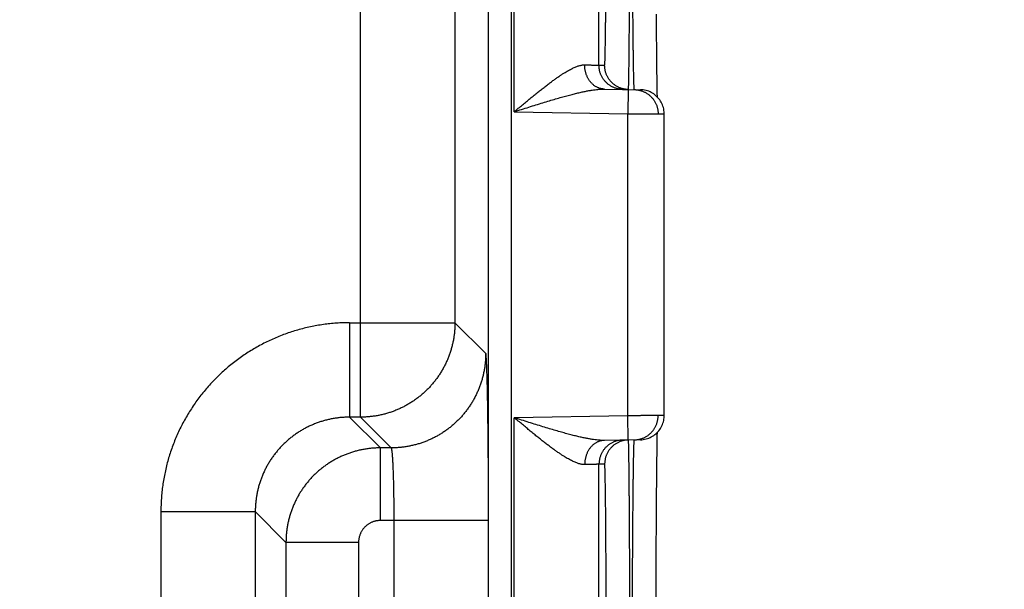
# Model space of a CAD drawing. Header units: inches. Extents: x 0 to 34, y 0 to 22.
# Tile 77 of 126: x 15.736 to 16.55, y 17.481 to 17.952. Entities that reach past the tile are written whole.
import ezdxf

# ---------------------------------------------------------------- set-up
doc = ezdxf.new("R2010")
doc.units = ezdxf.units.IN
doc.header["$LTSCALE"] = 1.87
doc.header["$MEASUREMENT"] = 0
doc.layers.get('0').update_dxf_attribs({"linetype": 'CONTINUOUS'})
doc.layers.add('DIMENSIONS', color=7, linetype='CONTINUOUS')
doc.styles.get("Standard").update_dxf_attribs({"font": 'txt', "width": 0.8})
doc.dimstyles.new('DIMSTYLE_1', dxfattribs={"dimtxt": 0.125, "dimasz": 0.18, "dimexe": 0.18, "dimexo": 0.0625, "dimgap": 0.09, "dimtad": 0, "dimtih": 1, "dimtoh": 1, "dimdec": 3, "dimzin": 4, "dimdsep": 46, "dimtxsty": 'STANDARD', "dimblk": '_FILLED', "dimblk1": '_FILLED', "dimblk2": '_FILLED', "dimcen": 0.09, "dimadec": 0, "dimazin": 0, "dimtp": 0.01, "dimtm": 0.01, "dimtfac": 1, "dimtdec": 3, "dimtofl": 0, "dimtmove": 0, "dimatfit": 3, "dimldrblk": '_FILLED', "dimfxl": 1, "dimtolj": 1, "dimtzin": 4, "dimarcsym": 0})

# ---------------------------------------------------------------- blocks, each defined once
blk = doc.blocks.new('*D5')
at = {"layer": 'DIMENSIONS', "color": 2, "linetype": 'CONTINUOUS'}
blk.add_line((16.13266, 9.34736), (16.95619, 9.34736), dxfattribs=at)
at = {"layer": 'DIMENSIONS', "color": 2, "linetype": 'CONTINUOUS', "width": 0.8}
for s, p in [('[', (17.64369, 9.28486)), (']', (18.34369, 9.28486)), ('9.620', (17.01869, 9.28486)), ('244.35', (17.74369, 9.28486))]:
    blk.add_text(s, height=0.125, dxfattribs=at).set_placement(p)
blk = doc.blocks.new('_FILLED')
at = {"color": 0, "linetype": 'BYBLOCK'}
blk.add_solid([(0, 0), (-1, 0.1736), (-1, -0.1736)], dxfattribs=at)
blk = doc.blocks.new('*D13')
at = {"layer": 'DIMENSIONS', "color": 2, "linetype": 'CONTINUOUS'}
blk.add_line((15.38663, 17.29825), (16.95861, 17.29825), dxfattribs=at)
at = {"layer": 'DIMENSIONS', "color": 2, "linetype": 'CONTINUOUS', "width": 0.8}
for s, p in [('[', (17.64611, 17.23575)), (']', (18.24611, 17.23575)), ('1.669', (17.02111, 17.23575)), ('42.39', (17.74611, 17.23575))]:
    blk.add_text(s, height=0.125, dxfattribs=at).set_placement(p)
blk = doc.blocks.new('*D14')
at = {"layer": 'DIMENSIONS', "color": 2, "linetype": 'CONTINUOUS'}
blk.add_line((15.38663, 16.36825), (16.95833, 16.36825), dxfattribs=at)
at = {"layer": 'DIMENSIONS', "color": 2, "linetype": 'CONTINUOUS', "width": 0.8}
for s, p in [('[', (17.64583, 16.30575)), (']', (18.24583, 16.30575)), ('2.599', (17.02083, 16.30575)), ('66.01', (17.74583, 16.30575))]:
    blk.add_text(s, height=0.125, dxfattribs=at).set_placement(p)
blk = doc.blocks.new('*D15')
at = {"layer": 'DIMENSIONS', "color": 2, "linetype": 'CONTINUOUS'}
blk.add_line((15.38663, 15.43825), (16.95804, 15.43825), dxfattribs=at)
at = {"layer": 'DIMENSIONS', "color": 2, "linetype": 'CONTINUOUS', "width": 0.8}
for s, p in [('[', (17.64554, 15.37575)), (']', (18.24554, 15.37575)), ('3.529', (17.02054, 15.37575)), ('89.64', (17.74554, 15.37575))]:
    blk.add_text(s, height=0.125, dxfattribs=at).set_placement(p)
blk = doc.blocks.new('*D16')
at = {"layer": 'DIMENSIONS', "color": 2, "linetype": 'CONTINUOUS'}
blk.add_line((15.38663, 14.50825), (16.95776, 14.50825), dxfattribs=at)
at = {"layer": 'DIMENSIONS', "color": 2, "linetype": 'CONTINUOUS', "width": 0.8}
for s, p in [('[', (17.64526, 14.44575)), (']', (18.34526, 14.44575)), ('4.459', (17.02026, 14.44575)), ('113.26', (17.74526, 14.44575))]:
    blk.add_text(s, height=0.125, dxfattribs=at).set_placement(p)
blk = doc.blocks.new('*D17')
at = {"layer": 'DIMENSIONS', "color": 2, "linetype": 'CONTINUOUS'}
blk.add_line((15.38663, 13.57825), (16.95748, 13.57825), dxfattribs=at)
at = {"layer": 'DIMENSIONS', "color": 2, "linetype": 'CONTINUOUS', "width": 0.8}
for s, p in [('[', (17.64498, 13.51575)), (']', (18.34498, 13.51575)), ('5.389', (17.01998, 13.51575)), ('136.88', (17.74498, 13.51575))]:
    blk.add_text(s, height=0.125, dxfattribs=at).set_placement(p)
blk = doc.blocks.new('*D18')
at = {"layer": 'DIMENSIONS', "color": 2, "linetype": 'CONTINUOUS'}
blk.add_line((15.38663, 12.64825), (16.95719, 12.64825), dxfattribs=at)
at = {"layer": 'DIMENSIONS', "color": 2, "linetype": 'CONTINUOUS', "width": 0.8}
for s, p in [('[', (17.64469, 12.58575)), (']', (18.24469, 12.58575)), ('6.319', (17.01969, 12.58575)), ('160.5', (17.74469, 12.58575))]:
    blk.add_text(s, height=0.125, dxfattribs=at).set_placement(p)
blk = doc.blocks.new('*D19')
at = {"layer": 'DIMENSIONS', "color": 2, "linetype": 'CONTINUOUS'}
blk.add_line((15.38663, 11.71825), (16.95691, 11.71825), dxfattribs=at)
at = {"layer": 'DIMENSIONS', "color": 2, "linetype": 'CONTINUOUS', "width": 0.8}
for s, p in [('[', (17.64441, 11.65575)), (']', (18.34441, 11.65575)), ('7.249', (17.01941, 11.65575)), ('184.12', (17.74441, 11.65575))]:
    blk.add_text(s, height=0.125, dxfattribs=at).set_placement(p)
blk = doc.blocks.new('*D20')
at = {"layer": 'DIMENSIONS', "color": 2, "linetype": 'CONTINUOUS'}
blk.add_line((15.71228, 11.04125), (16.9567, 11.04125), dxfattribs=at)
at = {"layer": 'DIMENSIONS', "color": 2, "linetype": 'CONTINUOUS', "width": 0.8}
for s, p in [('[', (17.6442, 10.97875)), (']', (18.3442, 10.97875)), ('7.926', (17.0192, 10.97875)), ('201.32', (17.7442, 10.97875))]:
    blk.add_text(s, height=0.125, dxfattribs=at).set_placement(p)

msp = doc.modelspace()

# ---------------------------------------------------------------- linework, layer by layer
at = {"color": 7, "linetype": 'CONTINUOUS'}
for p, q in [((16.12385, 11.27257), (16.12385, 18.66294)), ((16.14285, 11.27257), (16.14285, 18.66294)), ((16.14502, 17.87558), (16.14502, 18.55293)), ((16.21502, 17.91401), (16.21502, 18.51449)), ((16.01805, 17.6234), (16.01805, 18.24711)), ((16.09603, 18.16912), (16.09603, 17.70138)), ((16.26259, 17.94651), (16.26253, 17.95602)), ((16.26265, 17.93811), (16.26259, 17.94651)), ((16.26273, 17.92839), (16.26265, 17.93811)), ((16.26281, 17.9201), (16.26273, 17.92839)), ((16.26289, 17.913), (16.26281, 17.9201)), ((16.21502, 17.91401), (16.2197, 17.91393)), ((16.26296, 17.90687), (16.26289, 17.913)), ((16.26313, 17.89526), (16.26305, 17.90043)), ((16.21951, 17.89428), (16.24926, 17.89376)), ((16.23926, 17.89394), (16.23892, 17.87394)), ((16.26321, 17.89107), (16.26313, 17.89526)), ((16.26328, 17.88767), (16.26321, 17.89107)), ((16.14502, 17.87558), (16.23892, 17.87394)), ((16.23892, 17.62456), (16.23892, 17.87394)), ((16.26892, 17.62474), (16.26892, 17.87376)), ((16.00902, 17.70138), (16.00902, 17.6234)), ((16.00902, 17.70138), (16.09603, 17.70138)), ((16.1214, 17.67601), (16.09603, 17.70138)), ((16.01805, 17.6234), (16.00902, 17.6234)), ((16.00902, 17.6234), (16.03439, 17.59803)), ((16.04342, 17.59803), (16.01805, 17.6234)), ((16.23892, 17.62456), (16.14502, 17.62293)), ((16.14502, 16.94558), (16.14502, 17.62293)), ((16.23926, 17.60457), (16.23892, 17.62456)), ((16.26314, 17.60342), (16.26322, 17.60818)), ((16.26322, 17.60818), (16.26328, 17.61083)), ((16.03439, 17.53804), (16.03439, 17.59803)), ((16.04342, 17.59803), (16.03439, 17.59803)), ((16.24926, 17.60474), (16.21951, 17.60422)), ((16.26299, 17.59388), (16.26307, 17.59908)), ((16.26307, 17.59908), (16.26314, 17.60342)), ((16.26291, 17.58748), (16.26299, 17.59388)), ((16.2197, 17.58457), (16.21502, 17.58449)), ((16.21502, 16.98401), (16.21502, 17.58449)), ((16.26282, 17.57969), (16.26291, 17.58748)), ((16.26274, 17.57044), (16.26282, 17.57969)), ((16.26265, 17.55968), (16.26274, 17.57044)), ((16.26259, 17.55136), (16.26265, 17.55968)), ((16.26253, 17.54184), (16.26259, 17.55136)), ((15.85305, 17.54541), (15.85305, 17.3951)), ((15.85305, 17.54541), (15.93103, 17.54541)), ((15.93103, 17.54541), (15.93103, 17.3951)), ((15.93103, 17.54541), (15.9564, 17.52004)), ((16.26247, 17.53119), (16.26253, 17.54184)), ((16.12377, 17.53804), (16.03439, 17.53804)), ((16.04578, 17.40247), (16.04578, 17.53804)), ((16.12377, 17.40247), (16.12377, 17.53804)), ((16.26241, 17.52005), (16.26247, 17.53119)), ((15.9564, 17.52004), (15.9564, 17.42047)), ((16.01639, 17.52004), (15.9564, 17.52004)), ((16.01639, 17.52004), (16.01639, 17.42047)), ((16.26237, 17.50854), (16.26241, 17.52005)), ((16.26233, 17.4967), (16.26237, 17.50854)), ((16.26229, 17.48458), (16.26233, 17.4967)), ((16.26227, 17.47224), (16.26229, 17.48458))]:
    msp.add_line(p, q, dxfattribs=at)
for points in [[(16.26305, 17.90043), (16.26298, 17.90547), (16.26296, 17.90687)], [(16.26892, 17.87376), (16.26891, 17.87438), (16.26884, 17.87555), (16.2687, 17.87671), (16.26849, 17.87786), (16.26822, 17.879), (16.26788, 17.88012), (16.26747, 17.88122), (16.26701, 17.88229), (16.26648, 17.88334), (16.26589, 17.88435), (16.26524, 17.88532), (16.26453, 17.88626), (16.26377, 17.88715), (16.26296, 17.888), (16.26211, 17.8888), (16.2612, 17.88954), (16.26026, 17.89024), (16.25928, 17.89087), (16.25826, 17.89145), (16.25721, 17.89197), (16.25613, 17.89242), (16.25502, 17.89281), (16.2539, 17.89313), (16.25275, 17.89339), (16.2516, 17.89358), (16.25043, 17.89371), (16.24926, 17.89376)], [(16.24926, 17.60474), (16.25043, 17.6048), (16.2516, 17.60492), (16.25275, 17.60511), (16.2539, 17.60537), (16.25502, 17.60569), (16.25613, 17.60608), (16.25721, 17.60654), (16.25826, 17.60706), (16.25928, 17.60763), (16.26026, 17.60827), (16.2612, 17.60896), (16.26211, 17.60971), (16.26296, 17.6105), (16.26377, 17.61135), (16.26453, 17.61224), (16.26524, 17.61318), (16.26589, 17.61415), (16.26648, 17.61517), (16.26701, 17.61621), (16.26747, 17.61728), (16.26788, 17.61838), (16.26822, 17.6195), (16.26849, 17.62064), (16.2687, 17.6218), (16.26884, 17.62296), (16.26891, 17.62413), (16.26892, 17.62474)]]:
    msp.add_lwpolyline(points, dxfattribs=at)
for points, knots in [([(16.2197, 17.91393), (16.21973, 17.91393), (16.21975, 17.91411), (16.21981, 17.91434), (16.21984, 17.91482), (16.21989, 17.91545), (16.21993, 17.91627), (16.21998, 17.91727), (16.22002, 17.91844), (16.22006, 17.9198), (16.22011, 17.92133), (16.22015, 17.92303), (16.22019, 17.92491), (16.22023, 17.92695), (16.22027, 17.92916), (16.22032, 17.93154), (16.22036, 17.93407), (16.22039, 17.93677), (16.22043, 17.93962), (16.22047, 17.94262), (16.22051, 17.94577), (16.22054, 17.94906), (16.22058, 17.95249), (16.22061, 17.95606), (16.22064, 17.95976), (16.22067, 17.96358), (16.2207, 17.96753), (16.22073, 17.97159), (16.22076, 17.97577), (16.22079, 17.98006), (16.22081, 17.98444), (16.22083, 17.98893), (16.22086, 17.9935), (16.22088, 17.99816), (16.2209, 18.0029), (16.22091, 18.00772), (16.22093, 18.01261), (16.22094, 18.01755), (16.22096, 18.02256), (16.22097, 18.02761), (16.22098, 18.0327), (16.22099, 18.03784), (16.221, 18.04301), (16.221, 18.0482), (16.22101, 18.05342), (16.22101, 18.05865), (16.22101, 18.06214), (16.22101, 18.06389)], [0, 0, 0, 0, 0.000683, 0.002535, 0.005591, 0.009853, 0.01532, 0.021984, 0.029837, 0.03887, 0.049075, 0.060443, 0.072958, 0.086602, 0.101355, 0.117197, 0.134115, 0.152088, 0.171094, 0.191108, 0.212105, 0.234063, 0.256956, 0.280753, 0.305427, 0.330945, 0.357276, 0.384391, 0.412256, 0.440836, 0.470097, 0.500002, 0.530516, 0.561606, 0.593236, 0.625368, 0.657957, 0.690956, 0.724325, 0.758023, 0.79201, 0.826255, 0.860722, 0.895373, 0.930165, 0.965055, 1, 1, 1, 1]), ([(16.23938, 17.89403), (16.23938, 17.89417), (16.23943, 17.89437), (16.23945, 17.8949), (16.23949, 17.89558), (16.23952, 17.89647), (16.23956, 17.89755), (16.23959, 17.89883), (16.23962, 17.9003), (16.23966, 17.90196), (16.23969, 17.90381), (16.23973, 17.90585), (16.23976, 17.90807), (16.2398, 17.91047), (16.23983, 17.91305), (16.23987, 17.91581), (16.2399, 17.91874), (16.23993, 17.92183), (16.23997, 17.9251), (16.24, 17.92852), (16.24003, 17.9321), (16.24007, 17.93584), (16.2401, 17.93972), (16.24013, 17.94375), (16.24016, 17.94792), (16.24019, 17.95222), (16.24022, 17.95666), (16.24025, 17.96122), (16.24028, 17.9659), (16.24031, 17.97069), (16.24034, 17.9756), (16.24036, 17.9806), (16.24039, 17.9857), (16.24042, 17.9909), (16.24044, 17.99618), (16.24046, 18.00154), (16.24049, 18.00697), (16.24051, 18.01247), (16.24053, 18.01803), (16.24055, 18.02365), (16.24057, 18.02931), (16.24059, 18.03501), (16.2406, 18.04074), (16.24062, 18.0465), (16.24063, 18.05228), (16.24065, 18.05808), (16.24065, 18.06195), (16.24066, 18.06389)], [0, 0, 0, 0, 0.001759, 0.004679, 0.008758, 0.013991, 0.020374, 0.027899, 0.036557, 0.04634, 0.057236, 0.069232, 0.082312, 0.09646, 0.111658, 0.127889, 0.145136, 0.163381, 0.182599, 0.202767, 0.223862, 0.245861, 0.268738, 0.292469, 0.317025, 0.342377, 0.368495, 0.395347, 0.422907, 0.451141, 0.480018, 0.509499, 0.539551, 0.570143, 0.601243, 0.632814, 0.664816, 0.697209, 0.729953, 0.763011, 0.796344, 0.829914, 0.863681, 0.897611, 0.931667, 0.965809, 1, 1, 1, 1]), ([(16.2442, 17.89395), (16.24419, 17.89408), (16.24414, 17.89429), (16.2441, 17.89482), (16.24406, 17.8955), (16.24401, 17.89639), (16.24397, 17.89747), (16.24392, 17.89875), (16.24387, 17.90022), (16.24383, 17.90189), (16.24378, 17.90374), (16.24374, 17.90577), (16.24369, 17.908), (16.24365, 17.9104), (16.2436, 17.91298), (16.24356, 17.91574), (16.24351, 17.91867), (16.24347, 17.92176), (16.24342, 17.92503), (16.24338, 17.92845), (16.24334, 17.93204), (16.2433, 17.93577), (16.24326, 17.93966), (16.24321, 17.94369), (16.24318, 17.94786), (16.24314, 17.95216), (16.2431, 17.9566), (16.24306, 17.96116), (16.24303, 17.96584), (16.24299, 17.97063), (16.24296, 17.97554), (16.24292, 17.98055), (16.24289, 17.98565), (16.24286, 17.99085), (16.24283, 17.99613), (16.2428, 18.00149), (16.24278, 18.00692), (16.24275, 18.01242), (16.24273, 18.01799), (16.24271, 18.0236), (16.24268, 18.02926), (16.24266, 18.03497), (16.24265, 18.0407), (16.24263, 18.04647), (16.24261, 18.05225), (16.2426, 18.05805), (16.24259, 18.06192), (16.24259, 18.06385)], [0, 0, 0, 0, 0.001775, 0.004705, 0.008793, 0.014035, 0.020425, 0.027956, 0.03662, 0.046408, 0.057307, 0.069303, 0.082381, 0.096526, 0.111725, 0.127959, 0.145208, 0.163449, 0.182664, 0.202832, 0.223928, 0.245927, 0.268802, 0.292528, 0.317077, 0.342423, 0.368539, 0.395393, 0.422953, 0.451183, 0.480054, 0.509536, 0.539592, 0.570184, 0.601277, 0.632837, 0.664833, 0.697224, 0.729969, 0.763026, 0.796361, 0.829936, 0.863708, 0.89764, 0.931692, 0.965825, 1, 1, 1, 1]), ([(16.14502, 17.87558), (16.14614, 17.87651), (16.14837, 17.87838), (16.1517, 17.88115), (16.15499, 17.88388), (16.15823, 17.88654), (16.16139, 17.88912), (16.16447, 17.89161), (16.16744, 17.89397), (16.17031, 17.89621), (16.17305, 17.89832), (16.17568, 17.90029), (16.17817, 17.90211), (16.18054, 17.90379), (16.18279, 17.90533), (16.1849, 17.90672), (16.1869, 17.90798), (16.18878, 17.90911), (16.19055, 17.91011), (16.19221, 17.91098), (16.19377, 17.91174), (16.19523, 17.91239), (16.19659, 17.91294), (16.19788, 17.91338), (16.19908, 17.91373), (16.20021, 17.914), (16.20127, 17.91417), (16.20227, 17.91427), (16.20292, 17.91429), (16.20323, 17.91428)], [0, 0, 0, 0, 0.061903, 0.123314, 0.183889, 0.243287, 0.301159, 0.357157, 0.410999, 0.462496, 0.511488, 0.55788, 0.601628, 0.642708, 0.681152, 0.71702, 0.750383, 0.78134, 0.810008, 0.836506, 0.860962, 0.883514, 0.904306, 0.923472, 0.941151, 0.957493, 0.972646, 0.986763, 1, 1, 1, 1]), ([(16.21951, 17.89428), (16.21919, 17.89429), (16.21855, 17.89432), (16.21759, 17.89444), (16.21665, 17.89462), (16.21571, 17.89487), (16.21479, 17.89518), (16.21389, 17.89555), (16.213, 17.89599), (16.21214, 17.89649), (16.2113, 17.89705), (16.21049, 17.89766), (16.20972, 17.89833), (16.20897, 17.89906), (16.20827, 17.89983), (16.2076, 17.90065), (16.20697, 17.90152), (16.20638, 17.90243), (16.20584, 17.90338), (16.20535, 17.90436), (16.20491, 17.90538), (16.20451, 17.90643), (16.20417, 17.9075), (16.20387, 17.90859), (16.20363, 17.90971), (16.20345, 17.91084), (16.20332, 17.91198), (16.20324, 17.91313), (16.20322, 17.91389), (16.20323, 17.91428)], [0, 0, 0, 0, 0.033591, 0.067233, 0.100972, 0.134857, 0.168932, 0.203239, 0.237814, 0.27269, 0.307897, 0.343457, 0.379388, 0.415702, 0.452407, 0.489504, 0.526989, 0.564855, 0.603088, 0.64167, 0.680581, 0.719793, 0.75928, 0.799008, 0.838943, 0.879049, 0.919287, 0.959618, 1, 1, 1, 1]), ([(16.20323, 17.91428), (16.20375, 17.91427), (16.20475, 17.91424), (16.20621, 17.91421), (16.20757, 17.91418), (16.20881, 17.91415), (16.20995, 17.91413), (16.21097, 17.9141), (16.21188, 17.91408), (16.21268, 17.91407), (16.21336, 17.91405), (16.21392, 17.91404), (16.21437, 17.91403), (16.21469, 17.91402), (16.2149, 17.91402), (16.21499, 17.91401), (16.21502, 17.91401)], [0, 0, 0, 0, 0.132421, 0.256148, 0.370951, 0.476632, 0.573009, 0.659918, 0.737211, 0.804752, 0.862427, 0.910135, 0.947798, 0.975355, 0.992764, 1, 1, 1, 1]), ([(16.23467, 17.89402), (16.23429, 17.89402), (16.23352, 17.89406), (16.23238, 17.89418), (16.23124, 17.89436), (16.23012, 17.89461), (16.22901, 17.89493), (16.22792, 17.8953), (16.22686, 17.89574), (16.22582, 17.89624), (16.22481, 17.8968), (16.22384, 17.89742), (16.22291, 17.89809), (16.22201, 17.89881), (16.22116, 17.89958), (16.22035, 17.9004), (16.21959, 17.90127), (16.21888, 17.90218), (16.21823, 17.90313), (16.21763, 17.90411), (16.21709, 17.90513), (16.21661, 17.90617), (16.21619, 17.90724), (16.21583, 17.90834), (16.21554, 17.90945), (16.21531, 17.91058), (16.21514, 17.91172), (16.21504, 17.91286), (16.21502, 17.91363), (16.21502, 17.91401)], [0, 0, 0, 0, 0.037036, 0.074073, 0.111109, 0.148146, 0.185182, 0.222218, 0.259255, 0.296292, 0.333328, 0.370365, 0.407402, 0.444439, 0.481476, 0.518513, 0.55555, 0.592587, 0.629624, 0.666662, 0.703699, 0.740736, 0.777774, 0.814812, 0.851849, 0.888887, 0.925925, 0.962962, 1, 1, 1, 1]), ([(16.23926, 17.89394), (16.23891, 17.89394), (16.23817, 17.89398), (16.23705, 17.8941), (16.23592, 17.89428), (16.23479, 17.89453), (16.23369, 17.89485), (16.2326, 17.89522), (16.23154, 17.89566), (16.2305, 17.89616), (16.22949, 17.89672), (16.22852, 17.89733), (16.22758, 17.89801), (16.22669, 17.89873), (16.22584, 17.8995), (16.22503, 17.90032), (16.22427, 17.90119), (16.22356, 17.9021), (16.22291, 17.90304), (16.22231, 17.90403), (16.22177, 17.90504), (16.22129, 17.90609), (16.22087, 17.90716), (16.22051, 17.90825), (16.22022, 17.90937), (16.21999, 17.9105), (16.21982, 17.91163), (16.21972, 17.91278), (16.2197, 17.91355), (16.2197, 17.91393)], [0, 0, 0, 0, 0.034394, 0.071532, 0.10867, 0.145808, 0.182946, 0.220084, 0.257223, 0.294361, 0.331499, 0.368637, 0.405776, 0.442914, 0.480053, 0.517192, 0.55433, 0.591469, 0.628608, 0.665747, 0.702886, 0.740025, 0.777164, 0.814303, 0.851443, 0.888582, 0.925721, 0.962861, 1, 1, 1, 1]), ([(16.14502, 17.87558), (16.14704, 17.87622), (16.15105, 17.87749), (16.15701, 17.87938), (16.16285, 17.88121), (16.1685, 17.88296), (16.17393, 17.8846), (16.17908, 17.88613), (16.18394, 17.88752), (16.18848, 17.88877), (16.1927, 17.88988), (16.1966, 17.89085), (16.20018, 17.89169), (16.20347, 17.89239), (16.20646, 17.89297), (16.20919, 17.89343), (16.21167, 17.89378), (16.21391, 17.89403), (16.21594, 17.8942), (16.21779, 17.89428), (16.21895, 17.89429), (16.21951, 17.89428)], [0, 0, 0, 0, 0.08243, 0.163877, 0.243566, 0.320685, 0.394462, 0.464375, 0.530041, 0.59125, 0.647894, 0.700018, 0.747729, 0.79124, 0.830773, 0.866593, 0.898957, 0.92817, 0.954549, 0.978392, 1, 1, 1, 1]), ([(16.24434, 17.89385), (16.24469, 17.89384), (16.24542, 17.8938), (16.24654, 17.89369), (16.24767, 17.8935), (16.2488, 17.89325), (16.24991, 17.89294), (16.25099, 17.89256), (16.25206, 17.89212), (16.25309, 17.89162), (16.2541, 17.89107), (16.25507, 17.89045), (16.25601, 17.88978), (16.2569, 17.88906), (16.25776, 17.88828), (16.25856, 17.88746), (16.25932, 17.8866), (16.26003, 17.88569), (16.26068, 17.88474), (16.26128, 17.88376), (16.26182, 17.88274), (16.2623, 17.8817), (16.26272, 17.88062), (16.26308, 17.87953), (16.26338, 17.87842), (16.26361, 17.87729), (16.26377, 17.87615), (16.26387, 17.875), (16.26389, 17.87424), (16.26389, 17.87385)], [0, 0, 0, 0, 0.034105, 0.071253, 0.108402, 0.145551, 0.1827, 0.219849, 0.256998, 0.294148, 0.331297, 0.368446, 0.405596, 0.442745, 0.479895, 0.517045, 0.554195, 0.591345, 0.628495, 0.665645, 0.702795, 0.739945, 0.777096, 0.814246, 0.851397, 0.888548, 0.925698, 0.962849, 1, 1, 1, 1]), ([(16.23892, 17.87394), (16.23944, 17.87394), (16.24049, 17.87393), (16.24207, 17.87392), (16.24363, 17.87391), (16.24518, 17.8739), (16.24672, 17.87389), (16.24823, 17.87389), (16.24972, 17.87388), (16.25117, 17.87387), (16.2526, 17.87386), (16.25398, 17.87385), (16.25532, 17.87384), (16.25662, 17.87384), (16.25786, 17.87383), (16.25906, 17.87382), (16.2602, 17.87382), (16.26128, 17.87381), (16.2623, 17.8738), (16.26326, 17.8738), (16.26414, 17.87379), (16.26496, 17.87379), (16.26571, 17.87378), (16.26638, 17.87378), (16.26697, 17.87378), (16.26749, 17.87377), (16.26792, 17.87377), (16.26828, 17.87377), (16.26854, 17.87377), (16.26877, 17.87377), (16.26882, 17.87377), (16.26891, 17.87376), (16.26892, 17.87376)], [0, 0, 0, 0, 0.052662, 0.105186, 0.15742, 0.20921, 0.260408, 0.310879, 0.360493, 0.409107, 0.456567, 0.502736, 0.547501, 0.590755, 0.632402, 0.672331, 0.710407, 0.746503, 0.780529, 0.812399, 0.842016, 0.869283, 0.894133, 0.916506, 0.936338, 0.953564, 0.968139, 0.980033, 0.989218, 0.995667, 0.99936, 1, 1, 1, 1]), ([(16.00902, 17.70138), (16.00721, 17.70138), (16.00359, 17.70132), (15.99816, 17.70104), (15.99274, 17.70056), (15.98733, 17.6999), (15.98195, 17.69905), (15.97661, 17.69801), (15.9713, 17.69679), (15.96604, 17.69538), (15.96083, 17.69379), (15.95568, 17.69201), (15.95059, 17.69006), (15.94558, 17.68793), (15.94064, 17.68563), (15.93579, 17.68316), (15.93103, 17.68052), (15.92636, 17.67772), (15.92179, 17.67475), (15.91733, 17.67163), (15.91298, 17.66835), (15.90874, 17.66492), (15.90463, 17.66135), (15.90065, 17.65764), (15.8968, 17.65379), (15.89308, 17.6498), (15.88951, 17.64569), (15.88608, 17.64146), (15.88281, 17.63711), (15.87968, 17.63265), (15.87672, 17.62808), (15.87391, 17.62341), (15.87127, 17.61865), (15.8688, 17.6138), (15.8665, 17.60886), (15.86437, 17.60385), (15.86242, 17.59876), (15.86065, 17.59361), (15.85905, 17.5884), (15.85764, 17.58314), (15.85642, 17.57783), (15.85538, 17.57248), (15.85453, 17.5671), (15.85387, 17.5617), (15.85339, 17.55627), (15.85311, 17.55084), (15.85305, 17.54722), (15.85305, 17.54541)], [0, 0, 0, 0, 0.022161, 0.044356, 0.066574, 0.088801, 0.111028, 0.133246, 0.155464, 0.177691, 0.199926, 0.222163, 0.244394, 0.266622, 0.288847, 0.311071, 0.333295, 0.35552, 0.377746, 0.399972, 0.422198, 0.444423, 0.466649, 0.488874, 0.511099, 0.533323, 0.555548, 0.577774, 0.6, 0.622226, 0.644452, 0.666678, 0.688903, 0.711128, 0.733352, 0.755576, 0.777805, 0.800041, 0.822277, 0.844507, 0.866729, 0.888953, 0.911185, 0.933417, 0.955638, 0.977836, 1, 1, 1, 1]), ([(16.09603, 17.70138), (16.09603, 17.70031), (16.09599, 17.69816), (16.09579, 17.69494), (16.09545, 17.69174), (16.09499, 17.68855), (16.09439, 17.68538), (16.09366, 17.68224), (16.09281, 17.67913), (16.09182, 17.67606), (16.09071, 17.67303), (16.08948, 17.67005), (16.08812, 17.66713), (16.08665, 17.66426), (16.08505, 17.66146), (16.08334, 17.65872), (16.08153, 17.65606), (16.0796, 17.65348), (16.07756, 17.65097), (16.07543, 17.64856), (16.0732, 17.64623), (16.07087, 17.644), (16.06845, 17.64186), (16.06595, 17.63983), (16.06337, 17.6379), (16.0607, 17.63608), (16.05797, 17.63438), (16.05517, 17.63278), (16.0523, 17.63131), (16.04937, 17.62995), (16.04639, 17.62872), (16.04337, 17.62761), (16.0403, 17.62662), (16.03719, 17.62576), (16.03405, 17.62504), (16.03088, 17.62444), (16.02769, 17.62398), (16.02448, 17.62364), (16.02127, 17.62344), (16.01912, 17.6234), (16.01805, 17.6234)], [0, 0, 0, 0, 0.026315, 0.05263, 0.078945, 0.105261, 0.131577, 0.157893, 0.184209, 0.210526, 0.236843, 0.263161, 0.289478, 0.315796, 0.342114, 0.368432, 0.39475, 0.421068, 0.447387, 0.473705, 0.500023, 0.526342, 0.55266, 0.578978, 0.605297, 0.631615, 0.657932, 0.68425, 0.710567, 0.736885, 0.763203, 0.789519, 0.815835, 0.842151, 0.868467, 0.894785, 0.921098, 0.947404, 0.973703, 1, 1, 1, 1]), ([(16.1214, 17.67601), (16.1214, 17.67494), (16.12136, 17.67279), (16.12116, 17.66957), (16.12082, 17.66637), (16.12036, 17.66318), (16.11976, 17.66001), (16.11903, 17.65687), (16.11818, 17.65376), (16.11719, 17.65069), (16.11608, 17.64766), (16.11485, 17.64468), (16.11349, 17.64176), (16.11202, 17.63889), (16.11042, 17.63609), (16.10872, 17.63335), (16.1069, 17.63069), (16.10497, 17.62811), (16.10294, 17.6256), (16.1008, 17.62319), (16.09857, 17.62086), (16.09624, 17.61863), (16.09383, 17.61649), (16.09132, 17.61446), (16.08874, 17.61253), (16.08608, 17.61072), (16.08334, 17.60901), (16.08054, 17.60741), (16.07767, 17.60594), (16.07475, 17.60458), (16.07177, 17.60335), (16.06874, 17.60224), (16.06567, 17.60125), (16.06256, 17.6004), (16.05942, 17.59967), (16.05625, 17.59907), (16.05306, 17.59861), (16.04986, 17.59827), (16.04664, 17.59807), (16.04449, 17.59803), (16.04342, 17.59803)], [0, 0, 0, 0, 0.026313, 0.052627, 0.078941, 0.105256, 0.131571, 0.157886, 0.184201, 0.210517, 0.236833, 0.263149, 0.289465, 0.315782, 0.342098, 0.368415, 0.394732, 0.421049, 0.447367, 0.473684, 0.500001, 0.526318, 0.552636, 0.578953, 0.60527, 0.631587, 0.657904, 0.68422, 0.710537, 0.736853, 0.763169, 0.789485, 0.8158, 0.842115, 0.86843, 0.894745, 0.921059, 0.947373, 0.973687, 1, 1, 1, 1]), ([(16.12377, 17.53804), (16.12377, 17.53969), (16.12377, 17.543), (16.12376, 17.54797), (16.12376, 17.55293), (16.12375, 17.55787), (16.12373, 17.56279), (16.12371, 17.56767), (16.12369, 17.57252), (16.12367, 17.57732), (16.12365, 17.58207), (16.12362, 17.58677), (16.12358, 17.59139), (16.12355, 17.59595), (16.12351, 17.60044), (16.12347, 17.60484), (16.12343, 17.60916), (16.12338, 17.61338), (16.12333, 17.6175), (16.12328, 17.62152), (16.12323, 17.62544), (16.12317, 17.62923), (16.12311, 17.63291), (16.12305, 17.63647), (16.12299, 17.63989), (16.12292, 17.64319), (16.12286, 17.64634), (16.12279, 17.64936), (16.12272, 17.65223), (16.12264, 17.65495), (16.12257, 17.65752), (16.12249, 17.65993), (16.12241, 17.66218), (16.12234, 17.66427), (16.12226, 17.6662), (16.12218, 17.66796), (16.12209, 17.66955), (16.12201, 17.67097), (16.12193, 17.67221), (16.12184, 17.67328), (16.12176, 17.67417), (16.12168, 17.67489), (16.12159, 17.67543), (16.12151, 17.67578), (16.12145, 17.67597), (16.1214, 17.67601)], [0, 0, 0, 0, 0.035977, 0.071975, 0.107921, 0.143744, 0.179376, 0.214763, 0.249874, 0.284676, 0.319114, 0.353132, 0.386681, 0.419721, 0.452213, 0.484116, 0.515391, 0.545996, 0.575888, 0.605026, 0.633377, 0.660905, 0.687572, 0.713339, 0.73817, 0.762041, 0.784923, 0.806782, 0.827586, 0.847306, 0.865922, 0.883412, 0.89975, 0.914912, 0.928879, 0.941638, 0.953174, 0.963469, 0.972505, 0.980274, 0.986769, 0.991984, 0.995917, 0.998574, 1, 1, 1, 1]), ([(16.00902, 17.6234), (16.00795, 17.6234), (16.0058, 17.62335), (16.00258, 17.62315), (15.99937, 17.62282), (15.99618, 17.62236), (15.99301, 17.62176), (15.98986, 17.62104), (15.98676, 17.62018), (15.98368, 17.6192), (15.98066, 17.61809), (15.97768, 17.61686), (15.97475, 17.6155), (15.97188, 17.61403), (15.96908, 17.61243), (15.96635, 17.61073), (15.96368, 17.60891), (15.9611, 17.60698), (15.9586, 17.60495), (15.95618, 17.60282), (15.95385, 17.60059), (15.95162, 17.59826), (15.94949, 17.59584), (15.94746, 17.59334), (15.94553, 17.59076), (15.94371, 17.58809), (15.942, 17.58536), (15.94041, 17.58256), (15.93893, 17.57969), (15.93758, 17.57676), (15.93635, 17.57378), (15.93524, 17.57076), (15.93425, 17.56768), (15.9334, 17.56457), (15.93267, 17.56143), (15.93207, 17.55826), (15.93161, 17.55506), (15.93128, 17.55186), (15.93108, 17.54863), (15.93103, 17.54648), (15.93103, 17.54541)], [0, 0, 0, 0, 0.026326, 0.05265, 0.078971, 0.105291, 0.131612, 0.157932, 0.18425, 0.210565, 0.236878, 0.263188, 0.289496, 0.315803, 0.34211, 0.368417, 0.394724, 0.421029, 0.447334, 0.473639, 0.499944, 0.526249, 0.552554, 0.578861, 0.605169, 0.631478, 0.657787, 0.684098, 0.71041, 0.736723, 0.763038, 0.789358, 0.815684, 0.842013, 0.868345, 0.894675, 0.921003, 0.947332, 0.973663, 1, 1, 1, 1]), ([(16.21951, 17.60422), (16.21895, 17.60421), (16.21779, 17.60422), (16.21594, 17.6043), (16.21391, 17.60447), (16.21167, 17.60472), (16.20919, 17.60508), (16.20646, 17.60554), (16.20347, 17.60612), (16.20018, 17.60682), (16.1966, 17.60765), (16.1927, 17.60862), (16.18848, 17.60973), (16.18394, 17.61098), (16.17908, 17.61238), (16.17393, 17.6139), (16.1685, 17.61555), (16.16285, 17.61729), (16.15701, 17.61912), (16.15105, 17.62101), (16.14704, 17.62229), (16.14502, 17.62293)], [0, 0, 0, 0, 0.021608, 0.045451, 0.07183, 0.101043, 0.133408, 0.169227, 0.20876, 0.252271, 0.299983, 0.352107, 0.408751, 0.46996, 0.535625, 0.605538, 0.679315, 0.756434, 0.836123, 0.91757, 1, 1, 1, 1]), ([(16.20323, 17.58423), (16.20292, 17.58422), (16.20227, 17.58423), (16.20127, 17.58433), (16.20021, 17.58451), (16.19908, 17.58477), (16.19788, 17.58512), (16.19659, 17.58557), (16.19523, 17.58611), (16.19377, 17.58676), (16.19221, 17.58752), (16.19055, 17.5884), (16.18878, 17.5894), (16.1869, 17.59052), (16.1849, 17.59178), (16.18279, 17.59318), (16.18054, 17.59471), (16.17817, 17.59639), (16.17568, 17.59822), (16.17305, 17.60018), (16.17031, 17.60229), (16.16744, 17.60453), (16.16447, 17.6069), (16.16139, 17.60938), (16.15823, 17.61196), (16.15499, 17.61463), (16.1517, 17.61736), (16.14837, 17.62013), (16.14614, 17.62199), (16.14502, 17.62293)], [0, 0, 0, 0, 0.013237, 0.027354, 0.042507, 0.058849, 0.076528, 0.095694, 0.116486, 0.139038, 0.163494, 0.189992, 0.21866, 0.249617, 0.28298, 0.318848, 0.357292, 0.398372, 0.44212, 0.488512, 0.537504, 0.589001, 0.642843, 0.698841, 0.756713, 0.816111, 0.876686, 0.938097, 1, 1, 1, 1]), ([(16.26892, 17.62474), (16.26891, 17.62474), (16.26882, 17.62474), (16.26877, 17.62474), (16.26854, 17.62474), (16.26828, 17.62474), (16.26792, 17.62473), (16.26749, 17.62473), (16.26697, 17.62473), (16.26638, 17.62472), (16.26571, 17.62472), (16.26496, 17.62472), (16.26414, 17.62471), (16.26326, 17.62471), (16.2623, 17.6247), (16.26128, 17.62469), (16.2602, 17.62469), (16.25906, 17.62468), (16.25786, 17.62468), (16.25662, 17.62467), (16.25532, 17.62466), (16.25398, 17.62465), (16.2526, 17.62464), (16.25117, 17.62464), (16.24972, 17.62463), (16.24823, 17.62462), (16.24672, 17.62461), (16.24518, 17.6246), (16.24363, 17.62459), (16.24207, 17.62458), (16.24049, 17.62457), (16.23944, 17.62457), (16.23892, 17.62456)], [0, 0, 0, 0, 0.00064, 0.004333, 0.010782, 0.019967, 0.031861, 0.046436, 0.063662, 0.083494, 0.105867, 0.130717, 0.157984, 0.187601, 0.219471, 0.253497, 0.289593, 0.327669, 0.367598, 0.409245, 0.452499, 0.497264, 0.543433, 0.590893, 0.639507, 0.689121, 0.739592, 0.79079, 0.84258, 0.894814, 0.947338, 1, 1, 1, 1]), ([(16.24433, 17.60466), (16.24469, 17.60466), (16.24542, 17.6047), (16.24654, 17.60482), (16.24767, 17.605), (16.2488, 17.60525), (16.24991, 17.60556), (16.25099, 17.60594), (16.25206, 17.60638), (16.25309, 17.60688), (16.2541, 17.60744), (16.25507, 17.60805), (16.25601, 17.60872), (16.2569, 17.60945), (16.25776, 17.61022), (16.25856, 17.61104), (16.25932, 17.61191), (16.26003, 17.61282), (16.26068, 17.61376), (16.26128, 17.61475), (16.26182, 17.61576), (16.2623, 17.61681), (16.26272, 17.61788), (16.26308, 17.61897), (16.26338, 17.62009), (16.26361, 17.62122), (16.26377, 17.62235), (16.26387, 17.6235), (16.26389, 17.62427), (16.26389, 17.62465)], [0, 0, 0, 0, 0.034252, 0.071395, 0.108538, 0.145682, 0.182825, 0.219968, 0.257112, 0.294255, 0.331399, 0.368543, 0.405686, 0.44283, 0.479974, 0.517118, 0.554262, 0.591407, 0.628551, 0.665696, 0.70284, 0.739985, 0.77713, 0.814275, 0.85142, 0.888565, 0.92571, 0.962855, 1, 1, 1, 1]), ([(16.03439, 17.59803), (16.03332, 17.59803), (16.03117, 17.59798), (16.02795, 17.59778), (16.02474, 17.59745), (16.02155, 17.59698), (16.01838, 17.59638), (16.01524, 17.59566), (16.01213, 17.5948), (16.00906, 17.59381), (16.00603, 17.5927), (16.00305, 17.59147), (16.00012, 17.59011), (15.99726, 17.58863), (15.99445, 17.58704), (15.99172, 17.58533), (15.98906, 17.58352), (15.98648, 17.58159), (15.98398, 17.57956), (15.98156, 17.57743), (15.97924, 17.57519), (15.977, 17.57287), (15.97487, 17.57045), (15.97284, 17.56795), (15.97091, 17.56536), (15.96909, 17.5627), (15.96738, 17.55997), (15.96579, 17.55716), (15.96431, 17.55429), (15.96296, 17.55137), (15.96172, 17.54839), (15.96061, 17.54536), (15.95963, 17.54229), (15.95877, 17.53918), (15.95804, 17.53604), (15.95745, 17.53287), (15.95698, 17.52968), (15.95665, 17.52648), (15.95645, 17.52326), (15.9564, 17.52111), (15.9564, 17.52004)], [0, 0, 0, 0, 0.02633, 0.052658, 0.078985, 0.10531, 0.131635, 0.157961, 0.184286, 0.210609, 0.236933, 0.26326, 0.289587, 0.315904, 0.342203, 0.368494, 0.394785, 0.42108, 0.447383, 0.473692, 0.500001, 0.526307, 0.552615, 0.578933, 0.605258, 0.631584, 0.657907, 0.684231, 0.710561, 0.736892, 0.763218, 0.789538, 0.815859, 0.842182, 0.868502, 0.894809, 0.921107, 0.947401, 0.973698, 1, 1, 1, 1]), ([(16.04578, 17.53804), (16.04578, 17.53892), (16.04578, 17.54069), (16.04577, 17.54335), (16.04576, 17.54599), (16.04575, 17.54862), (16.04572, 17.55123), (16.0457, 17.55381), (16.04567, 17.55636), (16.04563, 17.55887), (16.04559, 17.56134), (16.04555, 17.56377), (16.0455, 17.56615), (16.04545, 17.56847), (16.04539, 17.57073), (16.04533, 17.57293), (16.04527, 17.57506), (16.0452, 17.57711), (16.04513, 17.57909), (16.04506, 17.58099), (16.04498, 17.58281), (16.0449, 17.58453), (16.04481, 17.58617), (16.04473, 17.5877), (16.04464, 17.58915), (16.04455, 17.59049), (16.04445, 17.59173), (16.04435, 17.59286), (16.04426, 17.59388), (16.04416, 17.5948), (16.04406, 17.5956), (16.04395, 17.59629), (16.04385, 17.59686), (16.04375, 17.59732), (16.04365, 17.59767), (16.04355, 17.59789), (16.04346, 17.59801), (16.04342, 17.59803)], [0, 0, 0, 0, 0.044232, 0.088379, 0.132351, 0.176063, 0.219431, 0.262369, 0.304793, 0.34662, 0.387767, 0.428152, 0.467698, 0.506326, 0.543961, 0.580529, 0.615958, 0.650179, 0.683124, 0.714728, 0.744929, 0.77367, 0.800892, 0.826542, 0.850571, 0.872933, 0.893583, 0.912482, 0.929595, 0.94489, 0.958341, 0.969924, 0.979626, 0.987442, 0.993383, 0.997502, 1, 1, 1, 1]), ([(16.21951, 17.60422), (16.21919, 17.60422), (16.21855, 17.60418), (16.21759, 17.60407), (16.21665, 17.60389), (16.21571, 17.60364), (16.21479, 17.60333), (16.21389, 17.60295), (16.213, 17.60251), (16.21214, 17.60201), (16.2113, 17.60145), (16.21049, 17.60084), (16.20972, 17.60017), (16.20897, 17.59945), (16.20827, 17.59867), (16.2076, 17.59785), (16.20697, 17.59698), (16.20638, 17.59608), (16.20584, 17.59513), (16.20535, 17.59414), (16.20491, 17.59313), (16.20451, 17.59208), (16.20417, 17.59101), (16.20387, 17.58991), (16.20363, 17.5888), (16.20345, 17.58767), (16.20332, 17.58653), (16.20324, 17.58538), (16.20322, 17.58461), (16.20323, 17.58423)], [0, 0, 0, 0, 0.033592, 0.067234, 0.100974, 0.134859, 0.168935, 0.203241, 0.237817, 0.272694, 0.307901, 0.343461, 0.379392, 0.415706, 0.452411, 0.489508, 0.526994, 0.564859, 0.603092, 0.641674, 0.680584, 0.719797, 0.759283, 0.79901, 0.838945, 0.87905, 0.919288, 0.959618, 1, 1, 1, 1]), ([(16.23467, 17.60449), (16.23429, 17.60448), (16.23352, 17.60445), (16.23238, 17.60433), (16.23124, 17.60414), (16.23012, 17.60389), (16.22901, 17.60358), (16.22792, 17.6032), (16.22686, 17.60276), (16.22582, 17.60226), (16.22481, 17.6017), (16.22384, 17.60109), (16.22291, 17.60042), (16.22201, 17.59969), (16.22116, 17.59892), (16.22035, 17.5981), (16.21959, 17.59723), (16.21888, 17.59633), (16.21823, 17.59538), (16.21763, 17.5944), (16.21709, 17.59338), (16.21661, 17.59233), (16.21619, 17.59126), (16.21583, 17.59017), (16.21554, 17.58906), (16.21531, 17.58793), (16.21514, 17.58679), (16.21504, 17.58564), (16.21502, 17.58487), (16.21502, 17.58449)], [0, 0, 0, 0, 0.037036, 0.074073, 0.111109, 0.148146, 0.185182, 0.222218, 0.259255, 0.296292, 0.333328, 0.370365, 0.407402, 0.444439, 0.481476, 0.518513, 0.55555, 0.592587, 0.629624, 0.666662, 0.703699, 0.740736, 0.777774, 0.814812, 0.851849, 0.888887, 0.925925, 0.962962, 1, 1, 1, 1]), ([(16.23926, 17.60457), (16.23891, 17.60456), (16.23817, 17.60452), (16.23705, 17.60441), (16.23592, 17.60422), (16.23479, 17.60397), (16.23369, 17.60366), (16.2326, 17.60328), (16.23154, 17.60284), (16.2305, 17.60234), (16.22949, 17.60178), (16.22852, 17.60117), (16.22758, 17.6005), (16.22669, 17.59978), (16.22584, 17.599), (16.22503, 17.59818), (16.22427, 17.59732), (16.22356, 17.59641), (16.22291, 17.59546), (16.22231, 17.59448), (16.22177, 17.59346), (16.22129, 17.59242), (16.22087, 17.59134), (16.22051, 17.59025), (16.22022, 17.58914), (16.21999, 17.58801), (16.21982, 17.58687), (16.21972, 17.58572), (16.2197, 17.58496), (16.2197, 17.58457)], [0, 0, 0, 0, 0.034394, 0.071532, 0.10867, 0.145808, 0.182946, 0.220084, 0.257223, 0.294361, 0.331499, 0.368637, 0.405776, 0.442914, 0.480053, 0.517192, 0.55433, 0.591469, 0.628608, 0.665747, 0.702886, 0.740025, 0.777164, 0.814303, 0.851443, 0.888582, 0.925721, 0.962861, 1, 1, 1, 1]), ([(16.24066, 17.43462), (16.24065, 17.43655), (16.24065, 17.44042), (16.24063, 17.44622), (16.24062, 17.452), (16.2406, 17.45776), (16.24059, 17.4635), (16.24057, 17.4692), (16.24055, 17.47486), (16.24053, 17.48047), (16.24051, 17.48603), (16.24049, 17.49153), (16.24046, 17.49696), (16.24044, 17.50232), (16.24042, 17.5076), (16.24039, 17.5128), (16.24036, 17.5179), (16.24034, 17.5229), (16.24031, 17.52781), (16.24028, 17.5326), (16.24025, 17.53728), (16.24022, 17.54184), (16.24019, 17.54627), (16.24016, 17.55058), (16.24013, 17.55475), (16.2401, 17.55878), (16.24007, 17.56266), (16.24003, 17.5664), (16.24, 17.56998), (16.23997, 17.5734), (16.23993, 17.57667), (16.2399, 17.57977), (16.23987, 17.58269), (16.23983, 17.58545), (16.2398, 17.58803), (16.23976, 17.59043), (16.23973, 17.59265), (16.23969, 17.59469), (16.23966, 17.59654), (16.23962, 17.5982), (16.23959, 17.59967), (16.23956, 17.60095), (16.23952, 17.60203), (16.23949, 17.60293), (16.23945, 17.6036), (16.23943, 17.60413), (16.23938, 17.60434), (16.23938, 17.60447)], [0, 0, 0, 0, 0.034192, 0.068334, 0.102388, 0.136315, 0.17008, 0.203648, 0.236979, 0.270034, 0.302776, 0.335165, 0.367165, 0.398734, 0.429832, 0.460421, 0.49047, 0.51995, 0.548824, 0.577057, 0.604614, 0.631465, 0.657581, 0.682931, 0.707487, 0.73122, 0.754102, 0.776105, 0.797204, 0.817375, 0.836596, 0.854844, 0.872094, 0.888328, 0.903528, 0.917678, 0.93076, 0.942758, 0.953655, 0.963439, 0.972099, 0.979625, 0.986008, 0.991242, 0.995321, 0.998241, 1, 1, 1, 1]), ([(16.24259, 17.43465), (16.24259, 17.43659), (16.2426, 17.44046), (16.24261, 17.44625), (16.24263, 17.45204), (16.24265, 17.4578), (16.24266, 17.46354), (16.24268, 17.46924), (16.24271, 17.4749), (16.24273, 17.48052), (16.24275, 17.48608), (16.24278, 17.49158), (16.2428, 17.49701), (16.24283, 17.50237), (16.24286, 17.50765), (16.24289, 17.51285), (16.24292, 17.51795), (16.24296, 17.52296), (16.24299, 17.52786), (16.24303, 17.53266), (16.24306, 17.53734), (16.2431, 17.5419), (16.24314, 17.54634), (16.24318, 17.55064), (16.24321, 17.55481), (16.24326, 17.55884), (16.2433, 17.56273), (16.24334, 17.56646), (16.24338, 17.57005), (16.24342, 17.57347), (16.24347, 17.57674), (16.24351, 17.57984), (16.24356, 17.58277), (16.2436, 17.58552), (16.24365, 17.5881), (16.24369, 17.59051), (16.24374, 17.59273), (16.24378, 17.59477), (16.24383, 17.59662), (16.24387, 17.59828), (16.24392, 17.59975), (16.24397, 17.60103), (16.24401, 17.60211), (16.24406, 17.60301), (16.2441, 17.60369), (16.24414, 17.60421), (16.24419, 17.60443), (16.2442, 17.60455)], [0, 0, 0, 0, 0.034176, 0.068308, 0.102358, 0.136288, 0.170058, 0.203631, 0.236963, 0.270018, 0.30276, 0.335149, 0.367142, 0.3987, 0.429789, 0.460378, 0.490432, 0.519911, 0.54878, 0.577008, 0.604565, 0.631417, 0.657533, 0.68288, 0.707431, 0.731158, 0.754035, 0.776037, 0.797137, 0.817308, 0.836527, 0.854772, 0.872023, 0.88826, 0.903461, 0.917609, 0.930689, 0.942687, 0.953588, 0.963376, 0.972041, 0.979573, 0.985964, 0.991207, 0.995295, 0.998225, 1, 1, 1, 1]), ([(16.21502, 17.58449), (16.21499, 17.58449), (16.2149, 17.58449), (16.21469, 17.58448), (16.21437, 17.58448), (16.21392, 17.58447), (16.21336, 17.58445), (16.21268, 17.58444), (16.21188, 17.58442), (16.21097, 17.5844), (16.20995, 17.58438), (16.20881, 17.58435), (16.20757, 17.58432), (16.20621, 17.58429), (16.20475, 17.58426), (16.20375, 17.58424), (16.20323, 17.58423)], [0, 0, 0, 0, 0.007235, 0.024643, 0.052199, 0.08986, 0.137566, 0.195238, 0.262779, 0.34007, 0.42698, 0.523359, 0.629043, 0.74385, 0.86758, 1, 1, 1, 1]), ([(16.22101, 17.43462), (16.22101, 17.43637), (16.22101, 17.43986), (16.22101, 17.44509), (16.221, 17.4503), (16.221, 17.4555), (16.22099, 17.46067), (16.22098, 17.4658), (16.22097, 17.4709), (16.22096, 17.47595), (16.22094, 17.48095), (16.22093, 17.4859), (16.22091, 17.49078), (16.2209, 17.4956), (16.22088, 17.50034), (16.22086, 17.505), (16.22083, 17.50958), (16.22081, 17.51406), (16.22079, 17.51845), (16.22076, 17.52273), (16.22073, 17.52691), (16.2207, 17.53098), (16.22067, 17.53492), (16.22064, 17.53875), (16.22061, 17.54245), (16.22058, 17.54602), (16.22054, 17.54945), (16.22051, 17.55274), (16.22047, 17.55589), (16.22043, 17.55889), (16.22039, 17.56174), (16.22036, 17.56443), (16.22032, 17.56697), (16.22027, 17.56934), (16.22023, 17.57155), (16.22019, 17.5736), (16.22015, 17.57547), (16.22011, 17.57718), (16.22006, 17.57871), (16.22002, 17.58006), (16.21998, 17.58124), (16.21993, 17.58223), (16.21989, 17.58306), (16.21984, 17.58368), (16.21981, 17.58417), (16.21975, 17.58439), (16.21973, 17.58457), (16.2197, 17.58457)], [0, 0, 0, 0, 0.034951, 0.069844, 0.104637, 0.139287, 0.173753, 0.207998, 0.241986, 0.275683, 0.309051, 0.34205, 0.374638, 0.40677, 0.4384, 0.46949, 0.500004, 0.529908, 0.559168, 0.587747, 0.615612, 0.642727, 0.669058, 0.694576, 0.719248, 0.743047, 0.76594, 0.787897, 0.808895, 0.828909, 0.847915, 0.865889, 0.882806, 0.898648, 0.913401, 0.927044, 0.93956, 0.950927, 0.961133, 0.970165, 0.978018, 0.984682, 0.990149, 0.99441, 0.997466, 0.999317, 1, 1, 1, 1]), ([(16.03439, 17.53804), (16.03405, 17.53804), (16.03336, 17.53802), (16.03232, 17.53793), (16.03128, 17.53778), (16.03026, 17.53757), (16.02924, 17.53729), (16.02825, 17.53697), (16.02727, 17.53658), (16.02632, 17.53614), (16.0254, 17.53564), (16.0245, 17.53509), (16.02364, 17.53449), (16.02282, 17.53384), (16.02204, 17.53314), (16.02129, 17.5324), (16.0206, 17.53161), (16.01995, 17.53079), (16.01934, 17.52993), (16.01879, 17.52904), (16.0183, 17.52812), (16.01785, 17.52716), (16.01747, 17.52619), (16.01714, 17.52519), (16.01687, 17.52417), (16.01666, 17.52315), (16.0165, 17.52211), (16.01641, 17.52108), (16.01639, 17.52038), (16.01639, 17.52004)], [0, 0, 0, 0, 0.036617, 0.073427, 0.110383, 0.147443, 0.184567, 0.221713, 0.258844, 0.295937, 0.333007, 0.370073, 0.407151, 0.444244, 0.481347, 0.518455, 0.555564, 0.592666, 0.629753, 0.666826, 0.703904, 0.741008, 0.778157, 0.815328, 0.852478, 0.889563, 0.92654, 0.963368, 1, 1, 1, 1])]:
    msp.add_open_spline(points, degree=3, knots=knots, dxfattribs=at)
for points in [[(16.23935, 17.89393), (16.23932, 17.89394), (16.23929, 17.89394), (16.23926, 17.89394)], [(16.23935, 17.89393), (16.23938, 17.89393), (16.23938, 17.89399), (16.23938, 17.89403)], [(16.24424, 17.89385), (16.24421, 17.89385), (16.2442, 17.8939), (16.2442, 17.89395)], [(16.23935, 17.60457), (16.23932, 17.60457), (16.23929, 17.60457), (16.23926, 17.60457)], [(16.23938, 17.60447), (16.23938, 17.60452), (16.23938, 17.60457), (16.23935, 17.60457)], [(16.2442, 17.60455), (16.2442, 17.6046), (16.24421, 17.60465), (16.24424, 17.60465)]]:
    msp.add_open_spline(points, degree=3, dxfattribs=at)

# ---------------------------------------------------------------- dimensions: what is measured, and where the dimension line sits
at = {"layer": 'DIMENSIONS', "color": 2, "linetype": 'CONTINUOUS'}
for feature_location, offset, origin, picture, middle in [((15.38663, 17.29825), (1.57198, 0), (15.32413, 18.96725), '*D13', (17.68361, 17.29825)), ((15.38663, 16.36825), (1.57169, 0), (15.32413, 18.96725), '*D14', (17.68333, 16.36825)), ((15.38663, 15.43825), (1.57141, 0), (15.32413, 18.96725), '*D15', (17.68304, 15.43825)), ((15.38663, 14.50825), (1.57112, 0), (15.32413, 18.96725), '*D16', (17.73276, 14.50825)), ((15.38663, 13.57825), (1.57084, 0), (15.32413, 18.96725), '*D17', (17.73248, 13.57825)), ((15.38663, 12.64825), (1.57056, 0), (15.32413, 18.96725), '*D18', (17.68219, 12.64825)), ((15.38663, 11.71825), (1.57027, 0), (15.32413, 18.96725), '*D19', (17.73191, 11.71825)), ((15.71228, 11.04125), (1.24442, 0), (15.64978, 18.96725), '*D20', (17.7317, 11.04125)), ((16.13266, 9.34736), (0.82353, 0), (16.15445, 18.96725), '*D5', (17.73119, 9.34736))]:
    dim = msp.add_ordinate_dim(feature_location=feature_location, offset=offset, dtype=0, origin=origin, dimstyle='DIMSTYLE_1', dxfattribs=at)
    dim.commit()
    dim.dimension.update_dxf_attribs({"geometry": picture, "text_midpoint": middle})

doc.saveas('drawing.dxf')
